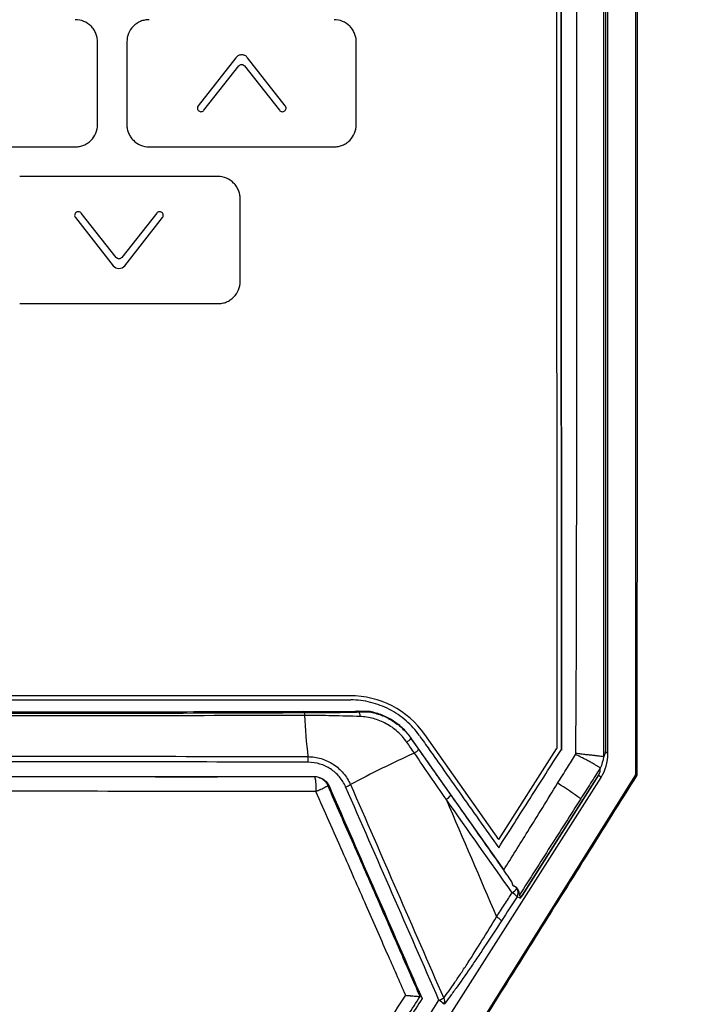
# Model space of a CAD drawing. Header units: millimetres. Extents: x 11 to 939, y -289 to 1138.
# Tile 51 of 86: x 569 to 592, y 484 to 517. Entities that reach past the tile are written whole.
import ezdxf

# ---------------------------------------------------------------- set-up
doc = ezdxf.new("R2010")
doc.units = ezdxf.units.MM

msp = doc.modelspace()

# ---------------------------------------------------------------- linework, layer by layer
at = {"color": 7, "linetype": 'Continuous', "lineweight": 25}
for p, q in [((590.312, 491.716), (590.312, 547.351)), ((589.292, 545.95), (589.287, 492.501)), ((589.37, 492.43), (589.37, 546.167)), ((587.632, 545.261), (587.637, 492.602)), ((572.103, 513.707), (572.103, 516.507)), ((573.098, 516.507), (573.098, 513.707)), ((580.856, 513.707), (580.856, 516.507)), ((576.785, 515.972), (575.508, 514.348)), ((578.455, 514.348), (577.178, 515.972)), ((575.705, 514.193), (576.883, 515.693)), ((577.08, 515.693), (578.258, 514.193)), ((565.095, 512.957), (571.353, 512.957)), ((573.848, 512.957), (580.106, 512.957)), ((576.178, 511.952), (569.471, 511.952)), ((576.928, 508.402), (576.928, 511.202)), ((572.731, 509.216), (571.553, 510.716)), ((574.106, 510.716), (572.928, 509.216)), ((571.356, 510.561), (572.633, 508.936)), ((573.026, 508.936), (574.303, 510.561)), ((569.471, 507.652), (576.178, 507.652)), ((580.644, 494.39), (555.814, 494.39)), ((582.707, 492.947), (582.722, 492.947)), ((582.707, 492.947), (582.966, 492.58)), ((585.683, 489.528), (583.176, 493.078)), ((582.966, 492.58), (584.061, 491.027)), ((585.683, 489.528), (587.633, 492.588)), ((589.287, 492.501), (589.37, 492.43)), ((582.342, 480.955), (589.136, 491.626)), ((586.466, 487.637), (589.065, 491.717)), ((589.054, 491.697), (586.467, 487.636)), ((589.136, 491.626), (589.054, 491.697)), ((590.312, 491.716), (590.348, 491.705)), ((584.061, 491.027), (585.832, 488.515)), ((585.832, 488.515), (585.848, 488.492)), ((586.467, 487.636), (586.406, 487.54)), ((586.41, 487.548), (586.466, 487.637)), ((586.406, 487.54), (586.295, 487.59))]:
    msp.add_line(p, q, dxfattribs=at)
at = {"color": 7, "linetype": 'Continuous', "lineweight": 25, "flags": 128}
for points in [[(589.225, 545.913), (589.223, 524.007), (589.222, 514.753), (589.22, 492.321)], [(579.061, 493.818), (579.067, 493.845), (579.073, 493.861), (579.079, 493.865), (579.085, 493.858), (579.091, 493.838), (579.097, 493.808), (579.101, 493.768), (579.105, 493.721)], [(580.867, 493.833), (580.883, 493.86), (580.899, 493.874), (580.917, 493.873), (580.934, 493.859), (580.949, 493.83), (580.962, 493.79), (580.972, 493.741), (580.979, 493.685)], [(582.767, 479.656), (584.706, 482.755), (586.677, 485.905), (590.312, 491.716)]]:
    msp.add_lwpolyline(points, dxfattribs=at)
at = {"color": 7, "linetype": 'Continuous', "lineweight": 25}
for centre, radius, start, end in [((580.644, 491.29), 3.1, 35.2291, 90), ((596.45, 494.479), 17.361, 182.501, 187.1162), ((582.282, 493.283), 0.542, 301.3913, 321.6291), ((587.612, 492.602), 0.025, 327.5042, 0.0051), ((577.702, 492.156), 1.53, 359.3371, 6.4608), ((598.354, 458.245), 37.566, 114.4236, 118.0998), ((582.563, 492.88), 0.503, 300.979, 323.3171), ((579.141, 494.416), 3.393, 293.5529, 296.6037), ((582.036, 482.198), 10.814, 53.6251, 58.6044), ((583.556, 491.448), 0.657, 301.2408, 320.1654), ((585.852, 488.196), 0.547, 300.6843, 323.0242), ((585.859, 487.229), 0.566, 39.6015, 61.2583), ((586.083, 487.724), 0.25, 327.6239, 34.8332), ((586.451, 487.623), 0.0206, 36.5118, 40.6921), ((585.32, 486.395), 0.587, 40.2235, 61.1688), ((582.763, 486.131), 2.231, 293.5805, 298.1404), ((583.316, 483.481), 0.694, 42.7277, 60.7814), ((583.637, 484.048), 0.212, 333.0239, 33.0247)]:
    msp.add_arc(centre, radius, start, end, dxfattribs=at)
for centre, major_axis, ratio, start_param, end_param in [((580.909, 493.258), (0.768, 0), 0.918013, 0.952902, 1.000522), ((587.868, 492.431), (1.466, -0.327), 0.998122, 5.936192, 6.50219), ((583.292, 496.373), (5.954, -4.02), 0.174162, 6.251149, 6.400224), ((583.513, 496.183), (5.519, -4.516), 0.208897, 0.039894, 0.177755), ((585.338, 488.062), (1.07, -0.516), 0.209062, 0.012033, 0.354825)]:
    msp.add_ellipse(centre, major_axis=major_axis, ratio=ratio, start_param=start_param, end_param=end_param, dxfattribs=at)
for points, knots in [([(568.331, 458.193), (570.459, 458.193), (574.866, 458.193), (581.563, 458.193), (588.549, 458.193), (593.364, 458.193), (596.057, 458.193), (596.524, 458.213), (597.331, 458.335), (598.24, 458.592), (599.19, 459.017), (600.054, 459.575), (600.748, 460.178), (601.278, 460.765), (601.546, 461.132), (602.37, 462.368), (603.671, 464.318), (605.492, 467.047), (607.281, 469.727), (608.51, 471.57), (609.325, 472.791), (609.649, 473.349), (610.037, 474.318), (610.28, 475.371), (610.331, 476.076), (610.331, 482.415), (610.331, 494.409), (610.331, 512.397), (610.331, 530.384), (610.331, 542.375), (610.331, 554.368), (610.331, 566.36), (610.331, 584.348), (610.331, 602.432), (610.331, 614.52), (610.331, 620.612)], [0.5007701, 0.5007701, 0.5007701, 0.5007701, 0.5178455, 0.5363939, 0.5549423, 0.5734907, 0.5734907, 0.5751222, 0.5767537, 0.5783852, 0.5800167, 0.5816482, 0.5832797, 0.5849112, 0.5865427, 0.5865427, 0.5963599, 0.6061771, 0.6159943, 0.6258115, 0.6258115, 0.6284041, 0.6309967, 0.6335893, 0.6361819, 0.6361819, 0.6816592, 0.7271364, 0.7726137, 0.818091, 0.818091, 0.8635682, 0.9090455, 0.9545227, 1.0007252, 1.0007252, 1.0007252, 1.0007252]), ([(568.331, 460.053), (576.456, 460.053), (584.581, 460.049), (593.72, 460.041), (594.735, 460.04), (595.877, 460.039), (596.004, 460.04), (596.258, 460.053), (596.384, 460.065), (596.764, 460.114), (597.018, 460.165), (597.51, 460.303), (597.749, 460.39), (598.098, 460.546), (598.212, 460.602), (598.438, 460.723), (598.55, 460.788), (599.091, 461.133), (599.476, 461.465), (599.897, 461.951), (599.978, 462.052), (600.131, 462.258), (600.202, 462.365), (600.416, 462.685), (601.128, 463.753), (602.979, 466.528), (604.688, 469.089), (606.397, 471.65), (606.967, 472.504), (607.608, 473.464), (607.68, 473.57), (607.819, 473.786), (607.884, 473.897), (608.068, 474.236), (608.175, 474.472), (608.445, 475.213), (608.543, 475.71), (608.579, 476.335), (608.581, 476.46), (608.581, 476.71), (608.581, 477.086), (608.581, 477.962), (608.581, 479.714), (608.581, 481.216), (608.581, 484.22), (608.581, 486.223), (608.581, 492.231), (608.581, 496.236), (608.581, 508.252), (608.581, 516.262), (608.581, 556.307), (608.581, 588.332), (608.581, 620.331)], [0, 0, 0, 0, 0.125, 0.125, 0.140625, 0.140625, 0.142578, 0.142578, 0.144531, 0.144531, 0.148438, 0.148438, 0.152344, 0.152344, 0.154297, 0.154297, 0.15625, 0.15625, 0.164063, 0.164063, 0.166016, 0.166016, 0.167969, 0.167969, 0.171875, 0.1875, 0.21875, 0.21875, 0.234375, 0.234375, 0.236328, 0.236328, 0.238281, 0.238281, 0.242188, 0.242188, 0.25, 0.25, 0.251953, 0.251953, 0.253906, 0.257813, 0.265625, 0.28125, 0.28125, 0.3125, 0.3125, 0.375, 0.375, 0.5, 0.5, 1, 1, 1, 1]), ([(617.331, 619.583), (617.331, 607.947), (617.331, 584.06), (617.331, 547.534), (617.331, 510.601), (617.331, 486.242), (617.331, 473.987), (617.31, 473.655), (617.252, 473.233), (617.172, 472.858), (617.072, 472.505), (616.951, 472.165), (616.806, 471.826), (616.629, 471.479), (616.48, 471.232), (615.468, 469.716), (613.576, 466.883), (610.666, 462.526), (607.77, 458.188), (605.902, 455.391), (604.846, 453.809), (604.553, 453.435), (604.102, 452.98), (603.63, 452.599), (603.13, 452.275), (602.59, 452.002), (602.091, 451.815), (601.645, 451.692), (601.278, 451.616), (600.861, 451.56), (600.531, 451.541), (595.331, 451.541), (584.877, 451.541), (573.846, 451.541), (568.331, 451.541)], [0.0038696, 0.0038696, 0.0038696, 0.0038696, 0.1460177, 0.2920354, 0.438053, 0.5840707, 0.5840707, 0.5866513, 0.5892319, 0.5918126, 0.5943932, 0.5969738, 0.5995544, 0.6021351, 0.6047157, 0.6047157, 0.6313328, 0.6579499, 0.6845671, 0.7111842, 0.7111842, 0.715513, 0.7198419, 0.7241707, 0.7284995, 0.7328284, 0.7371572, 0.7393216, 0.741486, 0.7436504, 0.7458148, 0.7458148, 0.8007035, 0.8555921, 0.8555921, 0.8555921, 0.8555921]), ([(588.282, 492.435), (588.286, 492.992), (588.291, 493.549), (588.298, 494.663), (588.301, 495.22), (588.307, 496.891), (588.309, 498.005), (588.314, 501.348), (588.315, 503.576), (588.317, 510.26), (588.316, 514.717), (588.319, 528.086), (588.327, 536.999), (588.34, 545.912)], [0, 0, 0, 0, 0.03125, 0.03125, 0.0625, 0.0625, 0.125, 0.125, 0.25, 0.25, 0.5, 0.5, 1, 1, 1, 1]), ([(587.794, 492.575), (587.794, 493.126), (587.794, 493.677), (587.794, 494.779), (587.794, 495.33), (587.794, 496.983), (587.794, 498.085), (587.794, 501.391), (587.793, 503.594), (587.793, 510.206), (587.793, 514.614), (587.791, 527.837), (587.791, 536.653), (587.79, 545.468)], [0, 0, 0, 0, 0.03125, 0.03125, 0.0625, 0.0625, 0.125, 0.125, 0.25, 0.25, 0.5, 0.5, 1, 1, 1, 1]), ([(587.79, 545.438), (587.791, 536.623), (587.791, 527.807), (587.793, 514.584), (587.793, 510.176), (587.793, 503.564), (587.794, 501.361), (587.794, 498.055), (587.794, 496.953), (587.794, 495.3), (587.794, 494.749), (587.794, 493.647), (587.794, 493.096), (587.794, 492.545)], [0, 0, 0, 0, 0.5, 0.5, 0.75, 0.75, 0.875, 0.875, 0.9375, 0.9375, 0.96875, 0.96875, 1, 1, 1, 1]), ([(572.103, 516.507), (572.103, 516.556), (572.099, 516.605), (572.08, 516.701), (572.065, 516.748), (572.028, 516.839), (572.005, 516.882), (571.95, 516.964), (571.919, 517.002), (571.815, 517.106), (571.731, 517.162), (571.551, 517.237), (571.452, 517.257), (571.353, 517.257)], [0, 0, 0, 0, 0.125, 0.125, 0.25, 0.25, 0.375, 0.375, 0.5, 0.5, 0.75, 0.75, 1, 1, 1, 1]), ([(573.848, 517.257), (573.798, 517.257), (573.749, 517.252), (573.653, 517.233), (573.606, 517.218), (573.515, 517.181), (573.472, 517.158), (573.39, 517.103), (573.352, 517.072), (573.248, 516.968), (573.192, 516.884), (573.117, 516.704), (573.098, 516.606), (573.098, 516.507)], [0, 0, 0, 0, 0.125, 0.125, 0.25, 0.25, 0.375, 0.375, 0.5, 0.5, 0.75, 0.75, 1, 1, 1, 1]), ([(580.856, 516.507), (580.856, 516.556), (580.851, 516.605), (580.832, 516.701), (580.817, 516.748), (580.78, 516.839), (580.757, 516.882), (580.702, 516.964), (580.671, 517.002), (580.567, 517.106), (580.483, 517.162), (580.303, 517.237), (580.205, 517.257), (580.106, 517.257)], [0, 0, 0, 0, 0.125, 0.125, 0.25, 0.25, 0.375, 0.375, 0.5, 0.5, 0.75, 0.75, 1, 1, 1, 1]), ([(577.178, 515.972), (577.166, 515.987), (577.153, 516.001), (577.124, 516.024), (577.108, 516.035), (577.057, 516.059), (577.019, 516.068), (576.944, 516.068), (576.907, 516.059), (576.856, 516.035), (576.84, 516.024), (576.81, 516.001), (576.797, 515.987), (576.785, 515.972)], [0, 0, 0, 0, 0.125, 0.125, 0.25, 0.25, 0.5, 0.5, 0.75, 0.75, 0.875, 0.875, 1, 1, 1, 1]), ([(576.883, 515.693), (576.896, 515.707), (576.91, 515.72), (576.944, 515.736), (576.963, 515.741), (577, 515.741), (577.019, 515.736), (577.053, 515.72), (577.068, 515.707), (577.08, 515.693)], [0, 0, 0, 0, 0.25, 0.25, 0.5, 0.5, 0.75, 0.75, 1, 1, 1, 1]), ([(575.508, 514.348), (575.488, 514.322), (575.479, 514.288), (575.486, 514.223), (575.504, 514.192), (575.555, 514.152), (575.589, 514.142), (575.654, 514.15), (575.685, 514.167), (575.705, 514.193)], [0, 0, 0, 0, 0.25, 0.25, 0.5, 0.5, 0.75, 0.75, 1, 1, 1, 1]), ([(578.258, 514.193), (578.279, 514.167), (578.31, 514.15), (578.374, 514.142), (578.408, 514.152), (578.46, 514.192), (578.477, 514.223), (578.485, 514.288), (578.475, 514.322), (578.455, 514.348)], [0, 0, 0, 0, 0.25, 0.25, 0.5, 0.5, 0.75, 0.75, 1, 1, 1, 1]), ([(571.353, 512.957), (571.403, 512.957), (571.452, 512.961), (571.547, 512.98), (571.595, 512.995), (571.686, 513.032), (571.729, 513.056), (571.81, 513.11), (571.849, 513.142), (571.953, 513.245), (572.009, 513.329), (572.083, 513.509), (572.103, 513.608), (572.103, 513.707)], [0, 0, 0, 0, 0.125, 0.125, 0.25, 0.25, 0.375, 0.375, 0.5, 0.5, 0.75, 0.75, 1, 1, 1, 1]), ([(573.098, 513.707), (573.098, 513.657), (573.102, 513.608), (573.121, 513.513), (573.136, 513.465), (573.173, 513.374), (573.196, 513.331), (573.251, 513.25), (573.282, 513.211), (573.386, 513.107), (573.47, 513.051), (573.65, 512.976), (573.748, 512.957), (573.848, 512.957)], [0, 0, 0, 0, 0.125, 0.125, 0.25, 0.25, 0.375, 0.375, 0.5, 0.5, 0.75, 0.75, 1, 1, 1, 1]), ([(580.106, 512.957), (580.155, 512.957), (580.204, 512.961), (580.3, 512.98), (580.347, 512.995), (580.438, 513.032), (580.481, 513.055), (580.563, 513.11), (580.601, 513.141), (580.705, 513.245), (580.761, 513.329), (580.836, 513.509), (580.856, 513.607), (580.856, 513.707)], [0, 0, 0, 0, 0.125, 0.125, 0.25, 0.25, 0.375, 0.375, 0.5, 0.5, 0.75, 0.75, 1, 1, 1, 1]), ([(576.928, 511.202), (576.928, 511.252), (576.923, 511.3), (576.904, 511.396), (576.89, 511.444), (576.852, 511.535), (576.829, 511.578), (576.775, 511.659), (576.743, 511.698), (576.639, 511.801), (576.556, 511.857), (576.375, 511.932), (576.277, 511.952), (576.178, 511.952)], [0, 0, 0, 0, 0.125, 0.125, 0.25, 0.25, 0.375, 0.375, 0.5, 0.5, 0.75, 0.75, 1, 1, 1, 1]), ([(571.553, 510.716), (571.532, 510.742), (571.502, 510.759), (571.437, 510.766), (571.403, 510.757), (571.352, 510.717), (571.335, 510.686), (571.329, 510.637), (571.33, 510.621), (571.339, 510.589), (571.347, 510.575), (571.356, 510.561)], [0, 0, 0, 0, 0.25, 0.25, 0.5, 0.5, 0.75, 0.75, 0.875, 0.875, 1, 1, 1, 1]), ([(574.303, 510.561), (574.323, 510.587), (574.333, 510.621), (574.325, 510.686), (574.308, 510.716), (574.256, 510.757), (574.223, 510.766), (574.174, 510.761), (574.158, 510.755), (574.129, 510.739), (574.117, 510.728), (574.106, 510.716)], [0, 0, 0, 0, 0.25, 0.25, 0.5, 0.5, 0.75, 0.75, 0.875, 0.875, 1, 1, 1, 1]), ([(572.633, 508.936), (572.68, 508.876), (572.754, 508.841), (572.905, 508.841), (572.979, 508.877), (573.026, 508.936)], [0, 0, 0, 0, 0.5, 0.5, 1, 1, 1, 1]), ([(572.928, 509.216), (572.904, 509.186), (572.867, 509.168), (572.792, 509.168), (572.755, 509.186), (572.731, 509.216)], [0, 0, 0, 0, 0.5, 0.5, 1, 1, 1, 1]), ([(576.178, 507.652), (576.227, 507.652), (576.276, 507.657), (576.372, 507.676), (576.42, 507.69), (576.51, 507.728), (576.553, 507.751), (576.635, 507.805), (576.673, 507.837), (576.777, 507.941), (576.833, 508.024), (576.908, 508.205), (576.928, 508.303), (576.928, 508.402)], [0, 0, 0, 0, 0.125, 0.125, 0.25, 0.25, 0.375, 0.375, 0.5, 0.5, 0.75, 0.75, 1, 1, 1, 1]), ([(555.754, 494.246), (559.906, 494.251), (564.06, 494.254), (572.367, 494.254), (576.519, 494.251), (580.67, 494.246)], [0, 0, 0, 0, 0.5, 0.5, 1, 1, 1, 1]), ([(582.992, 493.041), (582.862, 493.226), (582.711, 493.394), (582.453, 493.618), (582.363, 493.688), (582.176, 493.816), (582.079, 493.874), (581.778, 494.03), (581.562, 494.111), (581.123, 494.218), (580.898, 494.246), (580.67, 494.246)], [0, 0, 0, 0, 0.25, 0.25, 0.375, 0.375, 0.5, 0.5, 0.75, 0.75, 1, 1, 1, 1]), ([(579.105, 493.721), (577.296, 493.717), (575.481, 493.714), (571.848, 493.71), (570.028, 493.709), (564.567, 493.709), (560.937, 493.713), (557.32, 493.721)], [0, 0, 0, 0, 0.25, 0.25, 0.5, 0.5, 1, 1, 1, 1]), ([(557.364, 493.814), (560.964, 493.801), (564.588, 493.794), (571.837, 493.795), (575.46, 493.803), (579.061, 493.818)], [0, 0, 0, 0, 0.5, 0.5, 1, 1, 1, 1]), ([(577.222, 493.845), (575.98, 493.841), (574.734, 493.837), (572.241, 493.832), (570.994, 493.83), (568.498, 493.828), (567.249, 493.828), (564.756, 493.83), (563.511, 493.832), (562.267, 493.834)], [0, 0, 0, 0, 0.25, 0.25, 0.5, 0.5, 0.75, 0.75, 1, 1, 1, 1]), ([(579.061, 493.818), (579.37, 493.819), (579.674, 493.821), (580.274, 493.827), (580.57, 493.83), (580.867, 493.833)], [0, 0, 0, 0, 0.5, 0.5, 1, 1, 1, 1]), ([(580.979, 493.685), (580.67, 493.695), (580.362, 493.704), (579.739, 493.718), (579.425, 493.722), (579.105, 493.721)], [0, 0, 0, 0, 0.5, 0.5, 1, 1, 1, 1]), ([(581.354, 493.832), (581.353, 493.833), (581.335, 493.833), (581.297, 493.834), (581.275, 493.834), (581.211, 493.835), (581.167, 493.835), (581.035, 493.835), (580.951, 493.834), (580.867, 493.833)], [0, 0, 0, 0, 0.125, 0.125, 0.25, 0.25, 0.5, 0.5, 1, 1, 1, 1]), ([(582.565, 492.82), (582.473, 492.951), (582.369, 493.069), (582.135, 493.278), (582.004, 493.37), (581.73, 493.518), (581.585, 493.576), (581.285, 493.657), (581.132, 493.68), (580.979, 493.685)], [0, 0, 0, 0, 0.25, 0.25, 0.5, 0.5, 0.75, 0.75, 1, 1, 1, 1]), ([(582.722, 492.947), (582.64, 493.064), (582.547, 493.172), (582.343, 493.369), (582.23, 493.458), (581.991, 493.613), (581.865, 493.678), (581.602, 493.784), (581.463, 493.824), (581.323, 493.851)], [0, 0, 0, 0, 0.25, 0.25, 0.5, 0.5, 0.75, 0.75, 1, 1, 1, 1]), ([(581.354, 493.832), (581.487, 493.805), (581.621, 493.765), (581.874, 493.661), (581.996, 493.597), (582.228, 493.446), (582.337, 493.358), (582.536, 493.167), (582.626, 493.062), (582.707, 492.947)], [0, 0, 0, 0, 0.25, 0.25, 0.5, 0.5, 0.75, 0.75, 1, 1, 1, 1]), ([(582.992, 493.041), (583.104, 492.883), (583.216, 492.725), (583.439, 492.408), (583.551, 492.25), (583.886, 491.775), (584.109, 491.459), (584.779, 490.51), (585.226, 489.877), (585.674, 489.245)], [0, 0, 0, 0, 0.125, 0.125, 0.25, 0.25, 0.5, 0.5, 1, 1, 1, 1]), ([(557.202, 492.328), (559.032, 492.334), (560.865, 492.339), (564.539, 492.345), (566.381, 492.346), (571.895, 492.346), (575.563, 492.34), (579.222, 492.328)], [0, 0, 0, 0, 0.25, 0.25, 0.5, 0.5, 1, 1, 1, 1]), ([(579.222, 492.328), (579.375, 492.327), (579.524, 492.305), (579.742, 492.24), (579.813, 492.212), (579.95, 492.148), (580.016, 492.112), (580.142, 492.029), (580.203, 491.982), (580.317, 491.881), (580.37, 491.827), (580.517, 491.654), (580.599, 491.523), (580.66, 491.382)], [0, 0, 0, 0, 0.25, 0.25, 0.375, 0.375, 0.5, 0.5, 0.625, 0.625, 0.75, 0.75, 1, 1, 1, 1]), ([(585.832, 488.515), (585.393, 489.141), (584.953, 489.766), (584.293, 490.705), (584.073, 491.017), (583.743, 491.486), (583.633, 491.643), (583.413, 491.955), (583.303, 492.112), (583.193, 492.268)], [0, 0, 0, 0, 0.5, 0.5, 0.75, 0.75, 0.875, 0.875, 1, 1, 1, 1]), ([(585.674, 489.245), (586.027, 489.8), (586.381, 490.355), (587.087, 491.465), (587.441, 492.02), (587.794, 492.575)], [0, 0, 0, 0, 0.5, 0.5, 1, 1, 1, 1]), ([(587.669, 491.429), (587.779, 491.605), (587.888, 491.782), (587.998, 491.958), (588.089, 492.106), (588.18, 492.253), (588.272, 492.4)], [0, 0, 0, 0, 0.00124678, 0.00124678, 0.00124678, 0.00228732, 0.00228732, 0.00228732, 0.00228732]), ([(588.272, 492.4), (588.274, 492.406), (588.275, 492.411), (588.277, 492.416), (588.279, 492.422), (588.28, 492.429), (588.282, 492.435)], [0, 0, 0, 0, 0.0000336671, 0.0000336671, 0.0000336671, 0.00007192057, 0.00007192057, 0.00007192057, 0.00007192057]), ([(589.111, 491.944), (589.103, 491.952), (589.077, 491.97), (589.009, 492.011), (588.983, 492.027), (588.921, 492.062), (588.886, 492.082), (588.81, 492.125), (588.768, 492.147), (588.68, 492.195), (588.632, 492.22), (588.535, 492.271), (588.484, 492.297), (588.38, 492.349), (588.325, 492.375), (588.272, 492.4)], [0, 0, 0, 0, 0.25, 0.25, 0.375, 0.375, 0.5, 0.5, 0.625, 0.625, 0.75, 0.75, 0.875, 0.875, 1, 1, 1, 1]), ([(589.22, 492.321), (589.212, 492.325), (589.181, 492.331), (589.105, 492.341), (589.075, 492.345), (589.006, 492.353), (588.966, 492.358), (588.88, 492.368), (588.834, 492.373), (588.734, 492.383), (588.681, 492.389), (588.572, 492.401), (588.516, 492.407), (588.4, 492.42), (588.34, 492.428), (588.282, 492.435)], [0, 0, 0, 0, 0.25, 0.25, 0.375, 0.375, 0.5, 0.5, 0.625, 0.625, 0.75, 0.75, 0.875, 0.875, 1, 1, 1, 1]), ([(579.232, 492.138), (575.57, 492.15), (571.899, 492.156), (566.378, 492.157), (564.535, 492.155), (560.858, 492.149), (559.024, 492.144), (557.193, 492.138)], [0, 0, 0, 0, 0.5, 0.5, 0.75, 0.75, 1, 1, 1, 1]), ([(580.497, 491.306), (580.443, 491.43), (580.37, 491.545), (580.242, 491.697), (580.195, 491.745), (580.095, 491.834), (580.041, 491.875), (579.93, 491.948), (579.872, 491.98), (579.752, 492.036), (579.689, 492.06), (579.497, 492.118), (579.366, 492.138), (579.232, 492.138)], [0, 0, 0, 0, 0.25, 0.25, 0.375, 0.375, 0.5, 0.5, 0.625, 0.625, 0.75, 0.75, 1, 1, 1, 1]), ([(589.111, 491.944), (589.002, 491.773), (588.893, 491.601), (588.784, 491.43), (588.672, 491.255), (588.561, 491.08), (588.449, 490.905)], [0.000001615, 0.000001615, 0.000001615, 0.000001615, 0.001219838, 0.001219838, 0.001219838, 0.002465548, 0.002465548, 0.002465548, 0.002465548]), ([(579.088, 491.646), (578.937, 491.646), (578.636, 491.646), (578.185, 491.646), (577.431, 491.646), (575.923, 491.647), (573.656, 491.648), (570.931, 491.649), (568.203, 491.65), (565.476, 491.651), (562.751, 491.652), (560.699, 491.653), (559.341, 491.653), (558.662, 491.654), (557.996, 491.654), (557.544, 491.654), (557.319, 491.655)], [0, 0, 0, 0, 0.020846, 0.041681, 0.062504, 0.125006, 0.250002, 0.374997, 0.500004, 0.625006, 0.750003, 0.875002, 0.907832, 0.937506, 0.968765, 1, 1, 1, 1]), ([(562.728, 491.652), (563.846, 491.654), (564.965, 491.655), (567.206, 491.657), (568.328, 491.657), (571.69, 491.655), (573.927, 491.652), (576.16, 491.647)], [0, 0, 0, 0, 0.25, 0.25, 0.5, 0.5, 1, 1, 1, 1]), ([(579.444, 491.647), (579.446, 491.644), (579.45, 491.638), (579.457, 491.62), (579.465, 491.587), (579.475, 491.533), (579.482, 491.467), (579.488, 491.395), (579.491, 491.324), (579.494, 491.242), (579.494, 491.183), (579.495, 491.152)], [0, 0, 0, 0, 0.065255, 0.152205, 0.260829, 0.391099, 0.542986, 0.642316, 0.751599, 0.870829, 1, 1, 1, 1]), ([(579.587, 491.625), (579.625, 491.617), (579.662, 491.604), (579.732, 491.57), (579.765, 491.549), (579.857, 491.474), (579.905, 491.41), (579.937, 491.338)], [0, 0, 0, 0, 0.25, 0.25, 0.5, 0.5, 1, 1, 1, 1]), ([(579.591, 491.625), (579.606, 491.619), (579.637, 491.609), (579.68, 491.587), (579.719, 491.563), (579.755, 491.537), (579.787, 491.508), (579.815, 491.478), (579.84, 491.447), (579.861, 491.415), (579.879, 491.384), (579.889, 491.363), (579.894, 491.352)], [0, 0, 0, 0, 0.117291, 0.231276, 0.341556, 0.447801, 0.549831, 0.64786, 0.741921, 0.83198, 0.918011, 1, 1, 1, 1]), ([(590.348, 491.705), (589.776, 490.79), (588.63, 488.96), (586.911, 486.214), (585.192, 483.469), (584.046, 481.639), (583.473, 480.724)], [0, 0, 0, 0, 0.249981, 0.499975, 0.749981, 1, 1, 1, 1]), ([(589.065, 491.717), (589.062, 491.711), (589.059, 491.706), (589.056, 491.701), (589.055, 491.699), (589.054, 491.698), (589.054, 491.697)], [0, 0, 0, 0, 0.00004661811, 0.00004661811, 0.00004661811, 0.00005757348, 0.00005757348, 0.00005757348, 0.00005757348]), ([(579.495, 491.152), (579.509, 491.159), (579.537, 491.171), (579.575, 491.188), (579.608, 491.203), (579.636, 491.216), (579.679, 491.236), (579.734, 491.262), (579.794, 491.292), (579.839, 491.315), (579.87, 491.333), (579.89, 491.346), (579.892, 491.35), (579.894, 491.352)], [0, 0, 0, 0, 0.067501, 0.127907, 0.181188, 0.227352, 0.266427, 0.406508, 0.532466, 0.6557, 0.774181, 0.888646, 1, 1, 1, 1]), ([(583.018, 484.211), (582.789, 484.735), (582.31, 485.83), (581.561, 487.545), (580.748, 489.401), (580.185, 490.686), (579.893, 491.352)], [0, 0, 0, 0, 0.220187, 0.460249, 0.720186, 1, 1, 1, 1]), ([(585.848, 488.493), (586.118, 488.927), (586.387, 489.361), (586.657, 489.795), (586.994, 490.34), (587.332, 490.884), (587.669, 491.429)], [0, 0, 0, 0, 0.00306795, 0.00306795, 0.00306795, 0.006913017, 0.006913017, 0.006913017, 0.006913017]), ([(579.494, 491.152), (578.559, 491.153), (577.621, 491.153), (575.743, 491.154), (572.924, 491.155), (570.097, 491.156), (566.328, 491.157), (563.501, 491.158), (560.681, 491.159), (558.804, 491.16), (557.866, 491.16), (556.93, 491.161)], [0, 0, 0, 0, 0.125, 0.125, 0.25, 0.5, 0.5, 0.75, 0.875, 0.875, 1, 1, 1, 1]), ([(582.528, 484.256), (582.321, 484.729), (581.876, 485.742), (581.162, 487.364), (580.359, 489.19), (579.793, 490.475), (579.494, 491.152)], [0, 0, 0, 0, 0.2055794, 0.4407713, 0.7055783, 1, 1, 1, 1]), ([(588.449, 490.905), (588.105, 490.365), (587.761, 489.824), (587.416, 489.284), (587.071, 488.741), (586.725, 488.198), (586.379, 487.655)], [0, 0, 0, 0, 0.00384596, 0.00384596, 0.00384596, 0.007708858, 0.007708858, 0.007708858, 0.007708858]), ([(586.168, 487.958), (586.155, 488.005), (586.137, 488.049), (586.091, 488.138), (586.063, 488.181), (585.976, 488.312), (585.912, 488.401), (585.848, 488.493)], [0, 0, 0, 0, 0.25, 0.25, 0.5, 0.5, 1, 1, 1, 1]), ([(586.168, 487.958), (586.194, 487.95), (586.217, 487.938), (586.258, 487.907), (586.275, 487.888), (586.289, 487.867)], [0, 0, 0, 0, 0.5, 0.5, 1, 1, 1, 1]), ([(586.379, 487.655), (586.376, 487.66), (586.376, 487.682), (586.368, 487.735), (586.36, 487.765), (586.333, 487.827), (586.312, 487.859), (586.254, 487.916), (586.216, 487.943), (586.168, 487.958)], [0, 0, 0, 0, 0.25, 0.25, 0.5, 0.5, 0.75, 0.75, 1, 1, 1, 1]), ([(585.604, 486.91), (585.694, 487.049), (585.784, 487.188), (585.873, 487.327), (585.959, 487.46), (586.045, 487.593), (586.131, 487.725)], [0, 0, 0, 0, 0.001, 0.001, 0.001, 0.001953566, 0.001953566, 0.001953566, 0.001953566]), ([(586.41, 487.548), (586.409, 487.546), (586.408, 487.544), (586.407, 487.541), (586.407, 487.541), (586.406, 487.54), (586.406, 487.54)], [0, 0, 0, 0, 0.00003151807, 0.00003151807, 0.00003151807, 0.00004046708, 0.00004046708, 0.00004046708, 0.00004046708]), ([(583.815, 484.163), (583.926, 484.312), (584.055, 484.493), (584.261, 484.794), (584.332, 484.9), (584.479, 485.121), (584.555, 485.237), (584.788, 485.596), (584.947, 485.846), (585.272, 486.367), (585.438, 486.637), (585.604, 486.91)], [0, 0, 0, 0, 0.25, 0.25, 0.375, 0.375, 0.5, 0.5, 0.75, 0.75, 1, 1, 1, 1]), ([(585.769, 486.775), (585.587, 486.492), (585.408, 486.218), (585.143, 485.818), (585.055, 485.686), (584.881, 485.428), (584.794, 485.301), (584.541, 484.932), (584.382, 484.704), (584.158, 484.393), (584.086, 484.294), (583.95, 484.112), (583.886, 484.028), (583.826, 483.951)], [0, 0, 0, 0, 0.25, 0.25, 0.375, 0.375, 0.5, 0.5, 0.75, 0.75, 0.875, 0.875, 1, 1, 1, 1]), ([(581.34, 481.619), (581.628, 482.064), (582.188, 482.928), (582.747, 483.791), (583.018, 484.21)], [0, 0, 0, 0, 0.514933, 1, 1, 1, 1]), ([(583.084, 484.143), (582.943, 483.923), (582.802, 483.703), (582.66, 483.482), (582.448, 483.152), (582.236, 482.821), (582.024, 482.491), (581.812, 482.16), (581.6, 481.829), (581.387, 481.499)], [0, 0, 0, 0, 0.001576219, 0.001576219, 0.001576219, 0.003940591, 0.003940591, 0.003940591, 0.006305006, 0.006305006, 0.006305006, 0.006305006]), ([(582.528, 484.256), (582.548, 484.254), (582.587, 484.251), (582.64, 484.247), (582.683, 484.243), (582.742, 484.238), (582.811, 484.232), (582.888, 484.225), (582.949, 484.219), (582.987, 484.215), (583.006, 484.212), (583.014, 484.211), (583.017, 484.211), (583.018, 484.211), (583.018, 484.211)], [0, 0, 0, 0, 0.081686, 0.153395, 0.215274, 0.266889, 0.407923, 0.533706, 0.672094, 0.800426, 0.870423, 0.933933, 0.963114, 1, 1, 1, 1])]:
    msp.add_open_spline(points, degree=3, knots=knots, dxfattribs=at)
for points in [[(590.371, 547.41), (590.369, 528.845), (590.362, 510.277), (590.348, 491.705)], [(581.323, 493.851), (579.956, 493.849), (578.589, 493.847), (577.222, 493.845)], [(582.916, 492.661), (582.85, 492.755), (582.784, 492.85), (582.717, 492.944)], [(582.822, 492.449), (582.736, 492.573), (582.651, 492.697), (582.565, 492.82)], [(583.193, 492.268), (583.1, 492.399), (583.008, 492.53), (582.916, 492.661)], [(583.897, 490.886), (583.538, 491.407), (583.18, 491.928), (582.822, 492.449)], [(589.221, 492.321), (589.201, 492.191), (589.164, 492.063), (589.111, 491.942)], [(589.22, 492.321), (589.22, 492.321), (589.221, 492.321), (589.221, 492.321)], [(589.111, 491.942), (589.111, 491.943), (589.111, 491.943), (589.111, 491.944)], [(579.444, 491.646), (579.326, 491.646), (579.207, 491.646), (579.088, 491.646)], [(579.587, 491.625), (579.541, 491.64), (579.492, 491.647), (579.444, 491.647)], [(579.937, 491.338), (580.987, 488.938), (582.036, 486.54), (583.084, 484.143)], [(583.655, 484.086), (582.603, 486.492), (581.55, 488.898), (580.497, 491.306)], [(580.66, 491.382), (581.713, 488.975), (582.764, 486.569), (583.815, 484.163)], [(583.897, 490.886), (584.466, 489.56), (585.035, 488.235), (585.604, 486.91)], [(586.131, 487.725), (585.386, 488.778), (584.642, 489.832), (583.897, 490.886)], [(586.295, 487.59), (586.119, 487.318), (585.944, 487.046), (585.769, 486.775)], [(581.133, 482.113), (581.599, 482.827), (582.064, 483.542), (582.528, 484.256)], [(581.83, 481.252), (582.438, 482.197), (583.047, 483.142), (583.655, 484.086)]]:
    msp.add_open_spline(points, degree=3, dxfattribs=at)

doc.saveas('drawing.dxf')
